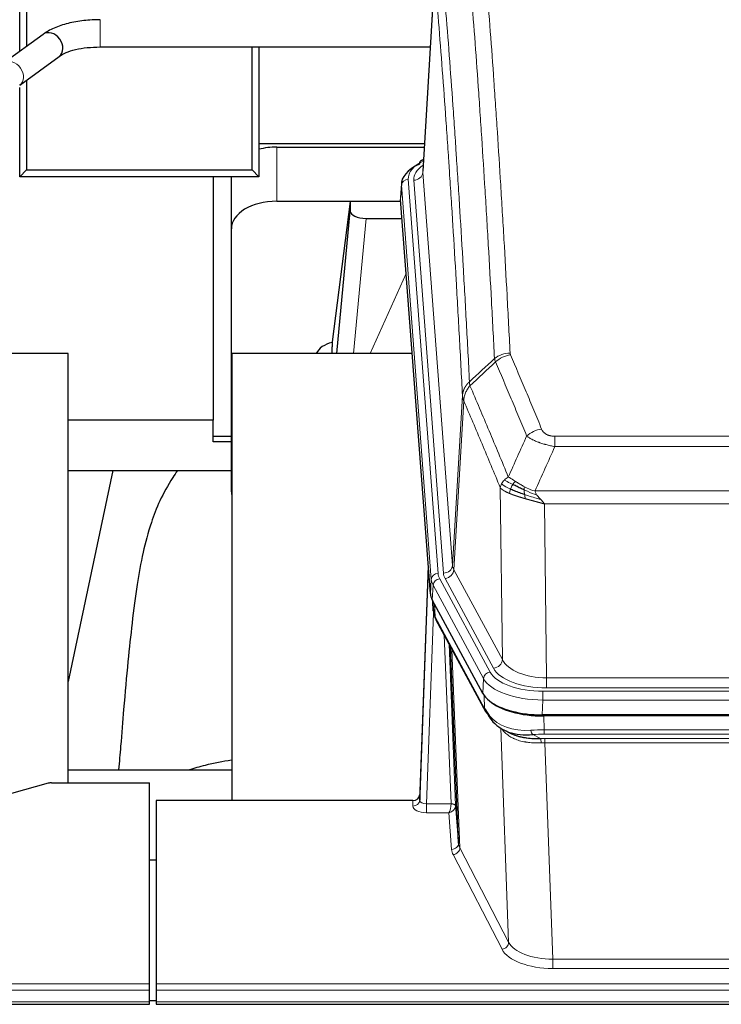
# Model space of a CAD drawing. Header units: inches. Extents: x 0 to 23760, y -13 to 16800.
# Tile 193 of 207: x 19305 to 19614, y 13654 to 14087. Entities that reach past the tile are written whole.
import ezdxf

# ---------------------------------------------------------------- set-up
doc = ezdxf.new("R2010")
doc.units = ezdxf.units.IN
doc.layers.add('254', color=7, linetype='Continuous', true_color=0xffffff)

msp = doc.modelspace()

# ---------------------------------------------------------------- linework, layer by layer
at = {"layer": '254', "color": 2, "linetype": 'Continuous', "lineweight": 25}
for p, q in [((19305.285, 14073.396), (19305.285, 14121.569)), ((19308.285, 14121.568), (19308.285, 14075.592)), ((19487.777, 14107.358), (19482.527, 14020.722)), ((19315.544, 14080.905), (19298.223, 14068.226)), ((19340.738, 14075.346), (19485.836, 14075.346)), ((19407.493, 14021.304), (19407.493, 14075.347)), ((19410.493, 14075.347), (19410.493, 14018.304)), ((19305.311, 14058.543), (19322.632, 14071.221)), ((19308.285, 14060.721), (19308.285, 14021.304)), ((19305.285, 14018.304), (19305.285, 14057.492)), ((19410.497, 14032.847), (19483.265, 14032.847)), ((19418.348, 14031.32), (19483.169, 14031.32)), ((19482.838, 14025.865), (19481.895, 14025.429)), ((19308.285, 14021.304), (19305.285, 14018.304)), ((19308.285, 14021.304), (19407.493, 14021.304)), ((19410.493, 14018.304), (19407.493, 14021.304)), ((19410.493, 14018.304), (19305.285, 14018.304)), ((19390.295, 14018.302), (19390.295, 13911.237)), ((19398.348, 13995.344), (19398.348, 14018.304)), ((19473.148, 14015.371), (19472.767, 14009.089)), ((19485.891, 13834.852), (19472.773, 14008.306)), ((19418.348, 14007.519), (19472.833, 14007.519)), ((19450.659, 14007.429), (19442.611, 13945.643)), ((19472.841, 14007.429), (19450.659, 14007.429)), ((19450.659, 14007.429), (19450.659, 14003.198)), ((19444.748, 13940.542), (19450.659, 14003.198)), ((19457.632, 13999.978), (19473.402, 13999.978)), ((19398.348, 13879.69), (19398.348, 13995.344)), ((19442.61, 13945.637), (19442.611, 13945.643)), ((19442.61, 13945.637), (19442.61, 13943.452)), ((19326.635, 13940.541), (19248.692, 13940.541)), ((19326.635, 13751.74), (19326.635, 13940.541)), ((19398.635, 13940.541), (19398.635, 13743.974)), ((19477.904, 13940.541), (19398.635, 13940.541)), ((19390.295, 13911.237), (19326.634, 13911.237)), ((19390.295, 13901.709), (19390.295, 13911.236)), ((19398.349, 13904.118), (19390.295, 13904.118)), ((19398.349, 13901.709), (19390.295, 13901.709)), ((19346.181, 13889.052), (19326.635, 13796.304)), ((19326.662, 13889.054), (19398.348, 13889.054)), ((19484.954, 13847.233), (19481.196, 13746.595)), ((19481.186, 13744.058), (19484.874, 13842.84)), ((19508.929, 13791.06), (19486.675, 13832.274)), ((19486.803, 13832.038), (19487.166, 13827.236)), ((19487.16, 13827.349), (19486.989, 13831.693)), ((19487.16, 13827.349), (19487.166, 13827.236)), ((19488.304, 13823.44), (19510.051, 13783.164)), ((19498.21, 13725.229), (19494.783, 13811.44)), ((19751.498, 13781.622), (19535.092, 13781.622)), ((19750.906, 13781.14), (19535.683, 13781.14)), ((19518.192, 13774.988), (19520.936, 13773.602)), ((19398.633, 13757.313), (19326.636, 13757.313)), ((19317.839, 13751.545), (19301.674, 13747.014)), ((19319.338, 13751.74), (19362.295, 13751.74)), ((19362.295, 13663.338), (19362.295, 13751.74)), ((19365.295, 13743.973), (19365.295, 13663.338)), ((19478.198, 13743.973), (19365.295, 13743.973)), ((19481.196, 13746.595), (19481.186, 13744.058)), ((19496.982, 13741.847), (19498.21, 13725.229)), ((19365.295, 13717.775), (19362.295, 13717.775)), ((19362.295, 13660.604), (19362.295, 13663.338)), ((19365.295, 13663.338), (19365.295, 13660.604)), ((19362.295, 13655.356), (19362.295, 13660.604)), ((19365.295, 13660.604), (19365.295, 13655.356)), ((18805.295, 13654.341), (19362.295, 13654.341)), ((19362.295, 13656.039), (19365.279, 13656.039)), ((19362.295, 13654.341), (19362.295, 13655.356)), ((19365.295, 13655.356), (19365.295, 13654.341)), ((19365.295, 13654.341), (19922.295, 13654.341))]:
    msp.add_line(p, q, dxfattribs=at)
at = {"layer": '254', "color": 110, "linetype": 'Continuous', "lineweight": 13}
for p, q in [((19487.779, 14106.736), (19482.531, 14020.146)), ((19340.738, 14087.346), (19340.738, 14075.346)), ((19418.348, 14007.519), (19418.348, 14031.32)), ((19476.147, 14017.155), (19489.258, 13843.794)), ((19478.539, 14016.72), (19491.605, 13843.947)), ((19482.531, 14020.146), (19495.597, 13847.373)), ((19473.153, 14014.585), (19472.773, 14008.306)), ((19486.264, 13841.224), (19473.153, 14014.585)), ((19457.632, 13999.978), (19452.025, 13940.542)), ((19459.437, 13940.542), (19475.233, 13975.764)), ((19495.597, 13847.373), (19499.974, 13922.05)), ((19500.53, 13919.716), (19496.179, 13845.464)), ((19540.624, 13904.169), (19745.966, 13904.169)), ((19540.624, 13899.605), (19540.624, 13904.169)), ((19745.966, 13899.605), (19540.624, 13899.605)), ((19517.531, 13805.921), (19516.573, 13881.572)), ((19531.892, 13880.126), (19754.698, 13880.126)), ((19750.585, 13874.382), (19536.005, 13874.382)), ((19536.005, 13874.382), (19536.973, 13797.886)), ((19496.179, 13845.464), (19517.531, 13805.921)), ((19485.891, 13834.852), (19486.264, 13841.224)), ((19489.955, 13841.503), (19512.129, 13800.438)), ((19513.655, 13802.112), (19492.303, 13841.656)), ((19487.049, 13838.647), (19486.675, 13832.274)), ((19509.223, 13797.581), (19487.049, 13838.647)), ((19486.805, 13832.033), (19487.16, 13827.349)), ((19487.726, 13830.328), (19487.945, 13824.77)), ((19487.309, 13826.378), (19484.178, 13742.526)), ((19487.945, 13824.77), (19509.692, 13784.494)), ((19494.984, 13742.613), (19491.962, 13816.664)), ((19494.089, 13812.724), (19496.982, 13741.847)), ((19495.329, 13810.429), (19498.796, 13723.219)), ((19508.929, 13791.06), (19509.223, 13797.581)), ((19536.973, 13793.472), (19536.973, 13797.886)), ((19536.973, 13797.886), (19749.616, 13797.886)), ((19535.385, 13792.048), (19751.205, 13792.048)), ((19535.385, 13788.143), (19535.385, 13792.048)), ((19749.616, 13793.472), (19536.973, 13793.472)), ((19509.692, 13784.494), (19509.515, 13790.13)), ((19535.385, 13788.143), (19535.092, 13781.622)), ((19751.205, 13788.143), (19535.385, 13788.143)), ((19535.683, 13781.14), (19535.874, 13775.049)), ((19520.281, 13681.604), (19516.845, 13775.744)), ((19535.874, 13773.184), (19535.874, 13775.049)), ((19535.874, 13775.049), (19750.716, 13775.049)), ((19530.85, 13772.955), (19534.303, 13771.21)), ((19750.716, 13773.184), (19535.874, 13773.184)), ((19536.216, 13769.376), (19536.216, 13771.241)), ((19536.216, 13771.241), (19750.374, 13771.241)), ((19536.216, 13769.376), (19539.69, 13674.2)), ((19750.374, 13769.376), (19536.216, 13769.376)), ((19478.187, 13741.525), (19478.198, 13743.973)), ((19484.178, 13742.526), (19484.178, 13738.611)), ((19484.178, 13742.526), (19494.983, 13742.526)), ((19484.178, 13738.611), (19494.02, 13738.611)), ((19495.214, 13722.462), (19494.02, 13738.611)), ((19498.796, 13723.219), (19520.281, 13681.604)), ((19517.373, 13678.541), (19495.887, 13720.155)), ((19539.69, 13674.2), (19746.9, 13674.2)), ((19539.69, 13674.2), (19539.69, 13670.099)), ((19746.9, 13670.099), (19539.69, 13670.099)), ((18805.295, 13663.338), (19362.295, 13663.338)), ((19365.295, 13663.338), (19922.295, 13663.338)), ((18805.295, 13660.604), (19362.295, 13660.604)), ((19365.295, 13660.604), (19922.295, 13660.604)), ((18805.295, 13655.356), (19362.295, 13655.356)), ((19365.295, 13655.356), (19922.295, 13655.356))]:
    msp.add_line(p, q, dxfattribs=at)
at = {"layer": '254', "color": 2, "linetype": 'Continuous', "lineweight": 25}
for centre, major_axis, ratio, start_param, end_param in [((19319.088, 14076.063), (-3.544, 4.842), 0.7848856, 3.1416135, 6.283108), ((19418.348, 14019.146), (-20, 0), 0.608706, 4.712389, 5.1160345), ((19483.153, 14022.705), (1.258, -2.724), 0.6272114, 3.1415983, 4.0254232), ((19500.167, 14014.868), (-27.03, 0.194), 0.4633579, 5.502135, 6.3212481), ((19418.348, 13995.344), (-20, 0), 0.608706, 4.712389, 6.2831853), ((19457.685, 14003.223), (7.027, 0.031), 0.4617281, 3.1395348, 4.7027345), ((19445.489, 13938.463), (10.208, 0), 0.7029015, 1.8567446, 2.8477011), ((19445.489, 13747.065), (-10.152, 515.142), 0.0020796, 5.0973682, 5.1034721), ((19418.348, 13879.69), (-20, 0), 0.608706, 0, 0.1694742), ((19512.911, 13835.291), (27.037, 0.006), 0.4611335, 3.1763491, 3.3855005), ((19514.955, 13807.56), (-27.174, 22.247), 0.2659523, 0.2482936, 0.2802737), ((19513.804, 13836.837), (26.161, 11.46), 0.4493681, 3.0159633, 3.1613144), ((19491.657, 13825.661), (3.584, 1.776), 0.8816114, 2.7716102, 3.1419462), ((19535.149, 13794.106), (27.023, 0.034), 0.4619935, 3.3853572, 3.670307), ((19535.149, 13794.106), (27.023, 0.034), 0.4619935, 3.670307, 4.7096668), ((19535.709, 13793.615), (27.01, 0.015), 0.4618579, 3.6271853, 4.7111791), ((19536.523, 13767.615), (-27.355, 20.182), 0.1876908, 0.3765826, 0.5974134), ((19513.571, 13785.065), (3.52, 1.9), 0.8606628, 3.1415888, 3.5094104), ((19533.827, 13764.752), (-23.434, 19.972), 0.1471226, 0.3626514, 0.5834823), ((19515.347, 13782.383), (3.195, 2.407), 0.6715965, 2.6043549, 3.391291), ((19535.621, 13796.432), (23.359, 16.381), 0.7286412, 3.1732971, 4.057134), ((19319.341, 13750.282), (-3, 0.002), 0.4856498, 4.7136997, 5.2369038), ((19478.198, 13746.686), (3, 0.002), 0.9042699, 4.7116987, 6.2488686)]:
    msp.add_ellipse(centre, major_axis=major_axis, ratio=ratio, start_param=start_param, end_param=end_param, dxfattribs=at)
at = {"layer": '254', "color": 110, "linetype": 'Continuous', "lineweight": 13}
for centre, major_axis, ratio, start_param, end_param in [((19301.767, 14063.384), (-3.544, 4.842), 0.7848856, 3.1281636, 6.2697562), ((19500.167, 14017.529), (-24.034, 0.016), 0.461198, 5.4992389, 6.318352), ((19483.153, 14022.705), (1.258, -2.724), 0.6272114, 2.6666598, 3.1415983), ((19502.558, 14017.094), (-24.034, 0.016), 0.461198, 5.6862399, 6.318352), ((19476.147, 14014.494), (2.991, 0.226), 0.8864705, 1.5038552, 3.0222916), ((19478.539, 14020.268), (3.989, 0.302), 0.8864705, 4.6454478, 6.1638843), ((19520.928, 13932.421), (-9.987, -0.512), 0.8285973, 4.6699673, 5.4273767), ((19521.115, 13931.629), (-9.188, -3.948), 0.8056434, 4.3791539, 5.1247913), ((19534.777, 13899.167), (-9.245, -3.812), 0.7933159, 4.3962573, 5.1392153), ((19484.874, 13840.687), (0.214, 6.443), 0.0117452, 0.5090713, 1.2305416), ((19489.258, 13841.133), (2.991, 0.226), 0.8864705, 1.5038552, 3.0222916), ((19513.276, 13844.185), (24.033, 0.005), 0.4611335, 3.1763491, 3.3855005), ((19491.605, 13847.495), (3.989, 0.302), 0.8864705, 4.6454478, 6.1638843), ((19515.623, 13844.337), (24.033, 0.005), 0.4611335, 3.1763491, 3.3855005), ((19492.303, 13845.204), (3.52, 1.9), 0.8606628, 4.2773553, 5.7957917), ((19515.623, 13847.885), (20.038, 0.241), 0.4621297, 3.1708089, 3.3799603), ((19487.872, 13842.748), (2.998, -0.112), 0.4302668, 3.1576572, 3.7226285), ((19513.276, 13841.524), (-27.028, 0.171), 0.4605352, 0.0378207, 0.2469722), ((19489.955, 13838.842), (2.64, 1.425), 0.8606628, 1.1357626, 2.6541991), ((19514.955, 13807.56), (-27.539, 20.422), 0.1820478, 0.3394741, 0.3714542), ((19491.824, 13825.34), (3.52, 1.9), 0.8606628, 2.7414655, 3.1415888), ((19513.655, 13805.661), (3.52, 1.9), 0.8606628, 4.2773553, 5.7957917), ((19536.894, 13808.493), (-20.002, 0.126), 0.5302672, 0.2567917, 1.5781041), ((19512.129, 13797.777), (2.64, 1.425), 0.8606628, 1.1357626, 2.6541991), ((19535.436, 13803.145), (24.02, 0.03), 0.4619935, 3.3853572, 4.7096668), ((19536.894, 13804.945), (-24.002, 0.049), 0.477994, 0.2537759, 1.5750883), ((19535.436, 13800.484), (-27.018, 0.111), 0.4567867, 0.246464, 1.5707737), ((19513.571, 13785.065), (3.52, 1.9), 0.8606628, 2.7414655, 3.1415888), ((19535.621, 13796.432), (25.329, 12.681), 0.6929209, 3.2824386, 4.1662755), ((19536.523, 13767.615), (-27.015, 0.091), 0.2751837, 4.7373543, 4.9581852), ((19530.85, 13776.79), (-0.368, 3.983), 0.2964475, 2.0527062, 2.8396422), ((19536.523, 13763.78), (-23.017, 0.318), 0.4083138, 4.7462544, 4.9670852), ((19537.006, 13761.429), (-24.025, 0.387), 0.4081206, 4.7518286, 4.8316761), ((19534.303, 13767.375), (0.131, -3.998), 0.1099517, 2.0830946, 2.8518059), ((19537.006, 13757.593), (-20.023, 0.877), 0.5868264, 4.777515, 4.8573625), ((19478.187, 13744.149), (-3, 0.013), 0.8746179, 1.5745081, 3.1116779), ((19484.191, 13744.149), (3.004, 0.138), 0.5390598, 3.1127167, 4.683513), ((19484.191, 13741.525), (6.003, 0.008), 0.4854373, 3.1388974, 4.7096937), ((19494.02, 13741.235), (0.506, 2.997), 0.2740591, 3.694004, 5.2037138), ((19494.02, 13741.235), (2.669, 1.608), 0.8008031, 4.262859, 5.7725688), ((19493.984, 13742.581), (-1.001, 0.011), 0.9036672, 3.0924534, 3.1882188), ((19494.983, 13741.665), (1.996, -0.13), 0.4297663, 0.0674602, 1.5988341), ((19494.984, 13741.752), (1.998, 0.082), 0.4302193, 0.0160628, 1.553239), ((19493.984, 13741.72), (2.996, 0.15), 0.8842156, 6.178461, 6.2742265), ((19495.214, 13725.086), (-2.992, -0.221), 0.8740585, 1.5062672, 3.1117425), ((19518.213, 13722.86), (-23.014, 0.002), 0.4845187, 0.0358431, 0.2451673), ((19495.887, 13722.779), (-2.666, -1.376), 0.8484453, 1.1579292, 2.76165), ((19518.213, 13725.484), (-20.016, 0.121), 0.4848834, 0.0387668, 0.248091), ((19517.373, 13681.165), (-2.666, -1.376), 0.8484453, 1.1579292, 2.76165), ((19539.696, 13683.874), (-20.013, 0.104), 0.483363, 0.2476114, 1.5729934), ((19539.696, 13681.25), (23.012, 0.004), 0.4845836, 3.3866449, 4.7120269)]:
    msp.add_ellipse(centre, major_axis=major_axis, ratio=ratio, start_param=start_param, end_param=end_param, dxfattribs=at)
for points, knots in [([(19514.06, 13938.334), (19513.622, 13946.902), (19512.731, 13963.801), (19511.809, 13980.224), (19511.106, 13992.362), (19510.869, 13996.379), (19510.393, 14004.352), (19510.153, 14008.309), (19509.426, 14020.09), (19508.935, 14027.823), (19508.31, 14037.336), (19508.185, 14039.231), (19507.933, 14043.005), (19507.554, 14048.643), (19507.171, 14054.211), (19506.4, 14065.252), (19505.356, 14079.725), (19503.746, 14100.685), (19502.644, 14114.16), (19502.086, 14120.772)], [0, 0, 0, 0, 0.125, 0.25, 0.25, 0.3125, 0.3125, 0.375, 0.375, 0.5, 0.5, 0.53125, 0.53125, 0.5625, 0.625, 0.625, 0.75, 0.875, 1, 1, 1, 1]), ([(19508.969, 14123.362), (19509.527, 14116.742), (19510.627, 14103.252), (19512.235, 14082.267), (19513.277, 14067.778), (19514.048, 14056.723), (19514.431, 14051.149), (19514.809, 14045.505), (19515.06, 14041.726), (19515.185, 14039.829), (19515.809, 14030.305), (19516.3, 14022.563), (19517.026, 14010.768), (19517.265, 14006.806), (19517.741, 13998.824), (19517.977, 13994.802), (19518.679, 13982.65), (19519.6, 13966.207), (19520.49, 13949.289), (19520.928, 13940.71)], [0, 0, 0, 0, 0.125, 0.25, 0.375, 0.375, 0.4375, 0.46875, 0.46875, 0.5, 0.5, 0.625, 0.625, 0.6875, 0.6875, 0.75, 0.75, 0.875, 1, 1, 1, 1]), ([(19490.834, 14113.352), (19491.406, 14106.661), (19492.533, 14093.018), (19494.179, 14071.777), (19495.245, 14057.098), (19496.033, 14045.894), (19496.425, 14040.244), (19496.876, 14033.566), (19497.068, 14030.687), (19497.196, 14028.763), (19497.26, 14027.799), (19497.579, 14022.969), (19497.959, 14017.125), (19498.397, 14010.225), (19498.583, 14007.25), (19498.707, 14005.263), (19498.769, 14004.267), (19499.326, 13995.289), (19500.298, 13979.082), (19501.709, 13954.029), (19502.617, 13936.833), (19503.063, 13928.112)], [0, 0, 0, 0, 0.125, 0.25, 0.375, 0.375, 0.4375, 0.46875, 0.484375, 0.484375, 0.5, 0.5, 0.5625, 0.59375, 0.609375, 0.609375, 0.625, 0.625, 0.75, 0.875, 1, 1, 1, 1]), ([(19499.974, 13922.05), (19499.529, 13930.744), (19498.623, 13947.886), (19497.217, 13972.86), (19496.247, 13989.018), (19495.692, 13997.968), (19495.63, 13998.961), (19495.506, 14000.942), (19495.32, 14003.908), (19494.884, 14010.787), (19494.505, 14016.613), (19494.187, 14021.429), (19494.123, 14022.39), (19493.996, 14024.308), (19493.804, 14027.179), (19493.354, 14033.837), (19492.963, 14039.47), (19492.177, 14050.641), (19491.114, 14065.278), (19489.473, 14086.459), (19488.349, 14100.063), (19487.779, 14106.736)], [0, 0, 0, 0, 0.125, 0.25, 0.375, 0.375, 0.390625, 0.390625, 0.40625, 0.4375, 0.5, 0.5, 0.515625, 0.515625, 0.53125, 0.5625, 0.625, 0.625, 0.75, 0.875, 1, 1, 1, 1]), ([(19521.115, 13939.915), (19521.059, 13940.046), (19521.016, 13940.178), (19520.954, 13940.443), (19520.935, 13940.576), (19520.928, 13940.71)], [0, 0, 0, 0, 0.5, 0.5, 1, 1, 1, 1]), ([(19521.115, 13939.915), (19523.401, 13934.574), (19525.682, 13929.188), (19529.097, 13921.04), (19530.235, 13918.312), (19532.507, 13912.835), (19533.643, 13910.084), (19534.777, 13907.323)], [0, 0, 0, 0, 0.5, 0.5, 0.75, 0.75, 1, 1, 1, 1]), ([(19528.197, 13904.265), (19527.061, 13907.024), (19525.925, 13909.772), (19523.649, 13915.245), (19522.511, 13917.97), (19519.091, 13926.11), (19516.807, 13931.492), (19514.519, 13936.828)], [0, 0, 0, 0, 0.25, 0.25, 0.5, 0.5, 1, 1, 1, 1]), ([(19499.974, 13922.05), (19499.975, 13922.065), (19499.977, 13922.095), (19499.98, 13922.14), (19499.983, 13922.184), (19499.987, 13922.229), (19499.991, 13922.274), (19499.995, 13922.319), (19499.999, 13922.364), (19500.004, 13922.408), (19500.008, 13922.453), (19500.013, 13922.498), (19500.019, 13922.542), (19500.024, 13922.587), (19500.03, 13922.632), (19500.036, 13922.676), (19500.043, 13922.721), (19500.049, 13922.766), (19500.056, 13922.81), (19500.063, 13922.855), (19500.071, 13922.899), (19500.078, 13922.944), (19500.086, 13922.988), (19500.094, 13923.032), (19500.103, 13923.077), (19500.111, 13923.121), (19500.12, 13923.165), (19500.129, 13923.21), (19500.139, 13923.254), (19500.148, 13923.298), (19500.158, 13923.342), (19500.168, 13923.386), (19500.179, 13923.43), (19500.189, 13923.474), (19500.2, 13923.518), (19500.211, 13923.562), (19500.223, 13923.606), (19500.234, 13923.65), (19500.246, 13923.694), (19500.258, 13923.737), (19500.271, 13923.781), (19500.283, 13923.825), (19500.296, 13923.868), (19500.309, 13923.912), (19500.323, 13923.955), (19500.336, 13923.999), (19500.35, 13924.042), (19500.364, 13924.085), (19500.378, 13924.129), (19500.393, 13924.172), (19500.408, 13924.215), (19500.423, 13924.258), (19500.438, 13924.301), (19500.454, 13924.344), (19500.469, 13924.387), (19500.485, 13924.43), (19500.502, 13924.473), (19500.518, 13924.515), (19500.535, 13924.558), (19500.552, 13924.6), (19500.569, 13924.643), (19500.587, 13924.685), (19500.604, 13924.728), (19500.622, 13924.77), (19500.641, 13924.812), (19500.659, 13924.854), (19500.678, 13924.896), (19500.697, 13924.938), (19500.716, 13924.98), (19500.735, 13925.022), (19500.755, 13925.063), (19500.775, 13925.105), (19500.795, 13925.147), (19500.815, 13925.188), (19500.835, 13925.229), (19500.856, 13925.271), (19500.883, 13925.324), (19500.917, 13925.389), (19500.958, 13925.466), (19501, 13925.542), (19501.042, 13925.618), (19501.085, 13925.694), (19501.129, 13925.77), (19501.174, 13925.845), (19501.22, 13925.92), (19501.266, 13925.995), (19501.313, 13926.069), (19501.361, 13926.143), (19501.41, 13926.216), (19501.459, 13926.29), (19501.509, 13926.363), (19501.56, 13926.435), (19501.612, 13926.507), (19501.664, 13926.579), (19501.718, 13926.65), (19501.772, 13926.721), (19501.826, 13926.792), (19501.881, 13926.862), (19501.938, 13926.932), (19501.994, 13927.001), (19502.052, 13927.07), (19502.11, 13927.139), (19502.169, 13927.207), (19502.228, 13927.274), (19502.289, 13927.341), (19502.35, 13927.408), (19502.411, 13927.475), (19502.474, 13927.54), (19502.537, 13927.606), (19502.6, 13927.671), (19502.664, 13927.735), (19502.729, 13927.799), (19502.795, 13927.863), (19502.861, 13927.926), (19502.928, 13927.988), (19502.995, 13928.05), (19503.041, 13928.091), (19503.063, 13928.112)], [0, 0, 0, 0, 0.0066687, 0.0133374, 0.0200061, 0.0266746, 0.0333432, 0.0400116, 0.0466801, 0.0533484, 0.0600168, 0.066685, 0.0733532, 0.0800214, 0.0866895, 0.0933575, 0.1000255, 0.1066935, 0.1133614, 0.1200292, 0.126697, 0.1333647, 0.1400324, 0.1467001, 0.1533676, 0.1600352, 0.1667026, 0.1733701, 0.1800374, 0.1867047, 0.193372, 0.2000392, 0.2067064, 0.2133735, 0.2200405, 0.2267075, 0.2333745, 0.2400414, 0.2467082, 0.253375, 0.2600418, 0.2667085, 0.2733751, 0.2800417, 0.2867082, 0.2933747, 0.3000412, 0.3067075, 0.3133739, 0.3200401, 0.3267064, 0.3333725, 0.3400387, 0.3467047, 0.3533708, 0.3600367, 0.3667026, 0.3733685, 0.3800343, 0.3867001, 0.3933658, 0.4000315, 0.4066971, 0.4133626, 0.4200281, 0.4266936, 0.433359, 0.4400243, 0.4466896, 0.4533549, 0.4600201, 0.4666852, 0.4733503, 0.4800154, 0.4866804, 0.4933453, 0.5000102, 0.5125098, 0.5250093, 0.5375088, 0.5500082, 0.5625077, 0.5750071, 0.5875066, 0.600006, 0.6125054, 0.6250049, 0.6375043, 0.6500037, 0.6625032, 0.6750026, 0.6875021, 0.7000016, 0.7125011, 0.7250006, 0.7375001, 0.7499997, 0.7624993, 0.7749989, 0.7874985, 0.7999982, 0.812498, 0.8249977, 0.8374975, 0.8499974, 0.8624973, 0.8749972, 0.8874972, 0.8999973, 0.9124974, 0.9249976, 0.9374978, 0.9499981, 0.9624985, 0.9749989, 0.9874994, 1, 1, 1, 1]), ([(19500.53, 13919.716), (19500.552, 13920.3), (19500.629, 13920.887), (19500.893, 13922.054), (19501.079, 13922.633), (19501.55, 13923.764), (19501.836, 13924.317), (19502.494, 13925.381), (19502.867, 13925.891), (19503.275, 13926.374)], [0, 0, 0, 0, 0.25, 0.25, 0.5, 0.5, 0.75, 0.75, 1, 1, 1, 1]), ([(19503.275, 13926.374), (19503.2, 13926.668), (19503.158, 13926.971), (19503.1, 13927.561), (19503.084, 13927.848), (19503.063, 13928.112)], [0, 0, 0, 0, 0.5, 0.5, 1, 1, 1, 1]), ([(19503.275, 13926.374), (19506.098, 13919.819), (19508.913, 13913.195), (19513.127, 13903.156), (19514.53, 13899.792), (19517.332, 13893.03), (19518.732, 13889.632), (19520.129, 13886.217)], [0, 0, 0, 0, 0.5, 0.5, 0.75, 0.75, 1, 1, 1, 1]), ([(19500.53, 13919.716), (19500.525, 13919.729), (19500.515, 13919.754), (19500.5, 13919.792), (19500.485, 13919.831), (19500.47, 13919.87), (19500.454, 13919.91), (19500.439, 13919.951), (19500.423, 13919.992), (19500.408, 13920.034), (19500.393, 13920.077), (19500.377, 13920.12), (19500.362, 13920.164), (19500.347, 13920.208), (19500.331, 13920.253), (19500.316, 13920.299), (19500.301, 13920.345), (19500.286, 13920.392), (19500.271, 13920.439), (19500.256, 13920.487), (19500.242, 13920.536), (19500.227, 13920.585), (19500.213, 13920.635), (19500.199, 13920.686), (19500.185, 13920.737), (19500.172, 13920.789), (19500.158, 13920.841), (19500.137, 13920.926), (19500.112, 13921.038), (19500.083, 13921.175), (19500.06, 13921.302), (19500.04, 13921.419), (19500.024, 13921.526), (19500.012, 13921.624), (19500.002, 13921.711), (19499.994, 13921.788), (19499.988, 13921.855), (19499.983, 13921.912), (19499.98, 13921.959), (19499.977, 13921.996), (19499.976, 13922.023), (19499.975, 13922.04), (19499.974, 13922.048), (19499.974, 13922.05)], [0, 0, 0, 0, 0.0155037, 0.0313049, 0.0474035, 0.0637997, 0.0804935, 0.097485, 0.1147743, 0.1323613, 0.1502462, 0.1684289, 0.1869096, 0.2056883, 0.224765, 0.2441397, 0.2638126, 0.2837835, 0.3040527, 0.32462, 0.3454856, 0.3666494, 0.3881116, 0.409872, 0.4319308, 0.454288, 0.4769435, 0.4998975, 0.5635611, 0.6228928, 0.6778927, 0.7285606, 0.7748966, 0.8169007, 0.8545729, 0.8879131, 0.9169214, 0.9415977, 0.9619421, 0.9779545, 0.989635, 0.9969835, 1, 1, 1, 1]), ([(19516.573, 13881.572), (19515.242, 13884.812), (19513.91, 13888.038), (19511.242, 13894.458), (19509.907, 13897.652), (19505.896, 13907.188), (19503.216, 13913.484), (19500.53, 13919.716)], [0, 0, 0, 0, 0.25, 0.25, 0.5, 0.5, 1, 1, 1, 1]), ([(19540.624, 13899.605), (19540.289, 13899.666), (19539.956, 13899.729), (19539.293, 13899.863), (19538.964, 13899.932), (19537.988, 13900.15), (19537.351, 13900.306), (19536.648, 13900.495), (19536.57, 13900.516), (19536.415, 13900.559), (19536.337, 13900.58), (19536.106, 13900.645), (19535.953, 13900.689), (19535.498, 13900.823), (19534.903, 13901.005), (19534.331, 13901.197), (19533.909, 13901.344), (19533.701, 13901.419), (19533.495, 13901.494), (19533.359, 13901.545), (19533.291, 13901.57), (19532.686, 13901.801), (19532.178, 13902.011), (19531.459, 13902.335), (19531.226, 13902.444), (19530.888, 13902.61), (19530.777, 13902.665), (19530.558, 13902.777), (19530.45, 13902.833), (19529.923, 13903.115), (19529.535, 13903.343), (19528.82, 13903.802), (19528.494, 13904.033), (19528.197, 13904.265)], [0, 0, 0, 0, 0.0625, 0.0625, 0.125, 0.125, 0.25, 0.25, 0.265625, 0.265625, 0.28125, 0.28125, 0.3125, 0.3125, 0.375, 0.4375, 0.4375, 0.46875, 0.484375, 0.484375, 0.5, 0.5, 0.625, 0.625, 0.6875, 0.6875, 0.71875, 0.71875, 0.75, 0.75, 0.875, 0.875, 1, 1, 1, 1]), ([(19540.624, 13904.169), (19540.441, 13904.169), (19540.259, 13904.173), (19539.895, 13904.192), (19539.715, 13904.206), (19539.36, 13904.244), (19539.184, 13904.268), (19538.837, 13904.327), (19538.666, 13904.361), (19538.455, 13904.411), (19538.413, 13904.422), (19538.33, 13904.443), (19538.205, 13904.476), (19538.084, 13904.512), (19537.845, 13904.586), (19537.537, 13904.696), (19537.25, 13904.823), (19537.077, 13904.908), (19537.043, 13904.925), (19536.975, 13904.96), (19536.941, 13904.978), (19536.841, 13905.032), (19536.776, 13905.069), (19536.587, 13905.182), (19536.467, 13905.261), (19536.24, 13905.423), (19536.133, 13905.507), (19535.931, 13905.68), (19535.835, 13905.769), (19535.722, 13905.883), (19535.7, 13905.906), (19535.656, 13905.952), (19535.634, 13905.975), (19535.57, 13906.045), (19535.53, 13906.092), (19535.411, 13906.234), (19535.337, 13906.33), (19535.2, 13906.523), (19535.137, 13906.621), (19534.96, 13906.917), (19534.861, 13907.118), (19534.777, 13907.323)], [0, 0, 0, 0, 0.0625, 0.0625, 0.125, 0.125, 0.1875, 0.1875, 0.25, 0.25, 0.265625, 0.265625, 0.28125, 0.3125, 0.3125, 0.375, 0.4375, 0.4375, 0.453125, 0.453125, 0.46875, 0.46875, 0.5, 0.5, 0.5625, 0.5625, 0.625, 0.625, 0.6875, 0.6875, 0.703125, 0.703125, 0.71875, 0.71875, 0.75, 0.75, 0.8125, 0.8125, 0.875, 0.875, 1, 1, 1, 1]), ([(19516.573, 13881.572), (19516.63, 13881.857), (19516.712, 13882.145), (19516.926, 13882.717), (19517.057, 13883.003), (19517.212, 13883.285)], [0, 0, 0, 0, 0.5, 0.5, 1, 1, 1, 1]), ([(19517.212, 13883.285), (19517.368, 13883.56), (19517.548, 13883.831), (19517.953, 13884.363), (19518.177, 13884.622), (19518.422, 13884.873)], [0, 0, 0, 0, 0.5, 0.5, 1, 1, 1, 1]), ([(19521.095, 13880.869), (19520.66, 13881.073), (19520.25, 13881.277), (19518.72, 13882.092), (19517.824, 13882.701), (19517.212, 13883.285)], [0, 0, 0, 0, 0.25, 0.25, 1, 1, 1, 1]), ([(19518.422, 13884.873), (19518.668, 13885.117), (19518.935, 13885.352), (19519.505, 13885.802), (19519.809, 13886.016), (19520.129, 13886.217)], [0, 0, 0, 0, 0.5, 0.5, 1, 1, 1, 1]), ([(19522.08, 13882.942), (19521.709, 13883.13), (19521.352, 13883.312), (19519.992, 13884.018), (19519.121, 13884.49), (19518.422, 13884.873)], [0, 0, 0, 0, 0.25, 0.25, 1, 1, 1, 1]), ([(19523.305, 13884.322), (19523.006, 13884.516), (19522.716, 13884.704), (19521.589, 13885.424), (19520.822, 13885.89), (19520.129, 13886.217)], [0, 0, 0, 0, 0.25, 0.25, 1, 1, 1, 1]), ([(19521.095, 13880.869), (19521.126, 13880.957), (19521.158, 13881.046), (19521.292, 13881.403), (19521.405, 13881.674), (19521.655, 13882.202), (19521.791, 13882.46), (19521.982, 13882.785), (19522.031, 13882.864), (19522.08, 13882.942)], [0, 0, 0, 0, 0.125, 0.125, 0.5, 0.5, 0.875, 0.875, 1, 1, 1, 1]), ([(19522.08, 13882.942), (19522.179, 13883.097), (19522.281, 13883.245), (19522.537, 13883.589), (19522.695, 13883.773), (19523.005, 13884.088), (19523.159, 13884.22), (19523.305, 13884.322)], [0, 0, 0, 0, 0.25, 0.25, 0.625, 0.625, 1, 1, 1, 1]), ([(19527.274, 13881.914), (19527.094, 13882.01), (19526.915, 13882.108), (19526.208, 13882.502), (19525.694, 13882.809), (19524.7, 13883.423), (19524.22, 13883.73), (19523.606, 13884.127), (19523.454, 13884.225), (19523.305, 13884.322)], [0, 0, 0, 0, 0.125, 0.125, 0.5, 0.5, 0.875, 0.875, 1, 1, 1, 1]), ([(19520.605, 13879.023), (19520.593, 13879.028), (19520.57, 13879.038), (19520.535, 13879.053), (19520.499, 13879.068), (19520.464, 13879.083), (19520.427, 13879.099), (19520.391, 13879.115), (19520.354, 13879.131), (19520.316, 13879.147), (19520.279, 13879.163), (19520.241, 13879.18), (19520.202, 13879.197), (19520.164, 13879.214), (19520.124, 13879.231), (19520.085, 13879.249), (19520.045, 13879.267), (19520.005, 13879.285), (19519.965, 13879.303), (19519.924, 13879.322), (19519.883, 13879.34), (19519.842, 13879.359), (19519.8, 13879.379), (19519.758, 13879.398), (19519.716, 13879.418), (19519.673, 13879.438), (19519.631, 13879.458), (19519.588, 13879.478), (19519.545, 13879.499), (19519.501, 13879.52), (19519.457, 13879.541), (19519.414, 13879.563), (19519.37, 13879.584), (19519.325, 13879.606), (19519.281, 13879.628), (19519.236, 13879.651), (19519.191, 13879.673), (19519.146, 13879.696), (19519.101, 13879.72), (19519.056, 13879.743), (19519.011, 13879.767), (19518.965, 13879.791), (19518.919, 13879.815), (19518.874, 13879.839), (19518.828, 13879.864), (19518.782, 13879.889), (19518.736, 13879.914), (19518.69, 13879.94), (19518.644, 13879.966), (19518.597, 13879.992), (19518.551, 13880.018), (19518.505, 13880.045), (19518.459, 13880.071), (19518.413, 13880.099), (19518.366, 13880.126), (19518.32, 13880.154), (19518.274, 13880.182), (19518.228, 13880.21), (19518.182, 13880.238), (19518.136, 13880.267), (19518.09, 13880.296), (19518.044, 13880.325), (19517.998, 13880.355), (19517.953, 13880.385), (19517.907, 13880.415), (19517.862, 13880.446), (19517.817, 13880.476), (19517.772, 13880.507), (19517.727, 13880.539), (19517.683, 13880.57), (19517.638, 13880.602), (19517.594, 13880.634), (19517.55, 13880.667), (19517.506, 13880.699), (19517.463, 13880.732), (19517.42, 13880.766), (19517.377, 13880.799), (19517.335, 13880.833), (19517.292, 13880.867), (19517.25, 13880.902), (19517.209, 13880.936), (19517.168, 13880.971), (19517.127, 13881.007), (19517.087, 13881.042), (19517.047, 13881.078), (19517.007, 13881.114), (19516.968, 13881.151), (19516.93, 13881.188), (19516.892, 13881.225), (19516.854, 13881.262), (19516.817, 13881.3), (19516.78, 13881.338), (19516.744, 13881.376), (19516.709, 13881.415), (19516.674, 13881.453), (19516.639, 13881.492), (19516.606, 13881.532), (19516.584, 13881.558), (19516.573, 13881.572)], [0, 0, 0, 0, 0.0060657, 0.012223, 0.0184718, 0.0248123, 0.0312443, 0.0377679, 0.0443831, 0.0510899, 0.0578883, 0.0647782, 0.0717598, 0.0788329, 0.0859977, 0.093254, 0.1006019, 0.1080414, 0.1155725, 0.1231952, 0.1309095, 0.1387154, 0.1466129, 0.1546019, 0.1626826, 0.1708549, 0.1791188, 0.1874742, 0.1959213, 0.20446, 0.2130903, 0.2218121, 0.2306256, 0.2395307, 0.2485274, 0.2576156, 0.2667955, 0.276067, 0.2854301, 0.2948848, 0.3044311, 0.314069, 0.3237985, 0.3336196, 0.3435324, 0.3535367, 0.3636326, 0.3738202, 0.3840993, 0.3944701, 0.4049324, 0.4154864, 0.426132, 0.4368691, 0.4476979, 0.4586183, 0.4696303, 0.480734, 0.4919292, 0.503216, 0.5145945, 0.5260645, 0.5376262, 0.5492795, 0.5610244, 0.5728609, 0.584789, 0.5968087, 0.60892, 0.621123, 0.6334175, 0.6458037, 0.6582815, 0.6708509, 0.6835119, 0.6962645, 0.7091087, 0.7220445, 0.735072, 0.748191, 0.7614017, 0.774704, 0.7880979, 0.8015834, 0.8151605, 0.8288293, 0.8425896, 0.8564416, 0.8703852, 0.8844204, 0.8985472, 0.9127656, 0.9270756, 0.9414773, 0.9559705, 0.9705554, 0.9852319, 1, 1, 1, 1]), ([(19520.605, 13879.023), (19520.64, 13879.204), (19520.683, 13879.409), (19520.788, 13879.855), (19520.851, 13880.096), (19520.977, 13880.518), (19521.033, 13880.692), (19521.095, 13880.869)], [0, 0, 0, 0, 0.375, 0.375, 0.75, 0.75, 1, 1, 1, 1]), ([(19527.607, 13876.692), (19527.585, 13876.698), (19527.541, 13876.71), (19527.475, 13876.729), (19527.41, 13876.748), (19527.343, 13876.767), (19527.277, 13876.785), (19527.211, 13876.804), (19527.145, 13876.823), (19527.079, 13876.842), (19527.012, 13876.861), (19526.946, 13876.881), (19526.879, 13876.9), (19526.813, 13876.919), (19526.746, 13876.938), (19526.68, 13876.958), (19526.613, 13876.977), (19526.547, 13876.996), (19526.48, 13877.016), (19526.413, 13877.035), (19526.346, 13877.055), (19526.279, 13877.075), (19526.212, 13877.094), (19526.146, 13877.114), (19526.079, 13877.134), (19526.012, 13877.154), (19525.945, 13877.174), (19525.878, 13877.194), (19525.811, 13877.214), (19525.744, 13877.234), (19525.677, 13877.254), (19525.609, 13877.274), (19525.542, 13877.294), (19525.475, 13877.315), (19525.408, 13877.335), (19525.341, 13877.356), (19525.274, 13877.376), (19525.207, 13877.397), (19525.14, 13877.417), (19525.073, 13877.438), (19525.006, 13877.459), (19524.938, 13877.479), (19524.871, 13877.5), (19524.804, 13877.521), (19524.737, 13877.542), (19524.67, 13877.563), (19524.603, 13877.584), (19524.536, 13877.605), (19524.469, 13877.627), (19524.402, 13877.648), (19524.336, 13877.669), (19524.269, 13877.691), (19524.202, 13877.712), (19524.135, 13877.734), (19524.068, 13877.755), (19524.002, 13877.777), (19523.935, 13877.799), (19523.868, 13877.82), (19523.802, 13877.842), (19523.735, 13877.864), (19523.669, 13877.886), (19523.603, 13877.908), (19523.536, 13877.93), (19523.47, 13877.953), (19523.404, 13877.975), (19523.338, 13877.997), (19523.272, 13878.02), (19523.206, 13878.042), (19523.14, 13878.065), (19523.074, 13878.087), (19523.008, 13878.11), (19522.943, 13878.132), (19522.877, 13878.155), (19522.812, 13878.178), (19522.746, 13878.201), (19522.681, 13878.224), (19522.616, 13878.247), (19522.551, 13878.27), (19522.486, 13878.293), (19522.421, 13878.317), (19522.357, 13878.34), (19522.292, 13878.364), (19522.227, 13878.387), (19522.163, 13878.411), (19522.099, 13878.434), (19522.035, 13878.458), (19521.971, 13878.482), (19521.907, 13878.506), (19521.843, 13878.529), (19521.78, 13878.553), (19521.717, 13878.578), (19521.653, 13878.602), (19521.59, 13878.626), (19521.527, 13878.65), (19521.465, 13878.675), (19521.402, 13878.699), (19521.34, 13878.723), (19521.277, 13878.748), (19521.215, 13878.773), (19521.153, 13878.797), (19521.092, 13878.822), (19521.03, 13878.847), (19520.969, 13878.872), (19520.907, 13878.897), (19520.846, 13878.922), (19520.786, 13878.947), (19520.725, 13878.973), (19520.665, 13878.998), (19520.625, 13879.015), (19520.605, 13879.023)], [0, 0, 0, 0, 0.0082024, 0.0164263, 0.0246716, 0.0329384, 0.0412265, 0.0495362, 0.0578672, 0.0662198, 0.0745938, 0.0829892, 0.0914062, 0.0998446, 0.1083045, 0.1167859, 0.1252887, 0.1338131, 0.1423589, 0.1509263, 0.1595151, 0.1681255, 0.1767574, 0.1854108, 0.1940858, 0.2027822, 0.2115002, 0.2202398, 0.2290008, 0.2377835, 0.2465876, 0.2554134, 0.2642606, 0.2731295, 0.2820199, 0.2909319, 0.2998654, 0.3088206, 0.3177973, 0.3267956, 0.3358154, 0.3448569, 0.35392, 0.3630047, 0.3721109, 0.3812388, 0.3903883, 0.3995594, 0.4087522, 0.4179665, 0.4272025, 0.4364601, 0.4457393, 0.4550402, 0.4643627, 0.4737069, 0.4830727, 0.4924601, 0.5018692, 0.5113, 0.5207524, 0.5302265, 0.5397222, 0.5492397, 0.5587788, 0.5683395, 0.577922, 0.5875261, 0.5971519, 0.6067994, 0.6164686, 0.6261595, 0.6358721, 0.6456064, 0.6553624, 0.6651401, 0.6749395, 0.6847606, 0.6946034, 0.704468, 0.7143542, 0.7242622, 0.734192, 0.7441434, 0.7541166, 0.7641115, 0.7741282, 0.7841666, 0.7942268, 0.8043087, 0.8144123, 0.8245377, 0.8346848, 0.8448538, 0.8550444, 0.8652568, 0.875491, 0.885747, 0.8960247, 0.9063242, 0.9166455, 0.9269886, 0.9373534, 0.9477401, 0.9581485, 0.9685787, 0.9790306, 0.9895044, 1, 1, 1, 1]), ([(19527.124, 13880.545), (19527.122, 13880.7), (19527.124, 13880.848), (19527.137, 13881.191), (19527.153, 13881.375), (19527.201, 13881.687), (19527.234, 13881.817), (19527.274, 13881.914)], [0, 0, 0, 0, 0.25, 0.25, 0.625, 0.625, 1, 1, 1, 1]), ([(19532.763, 13878.227), (19531.352, 13878.75), (19529.916, 13879.333), (19528.045, 13880.137), (19527.581, 13880.341), (19527.124, 13880.545)], [0, 0, 0, 0, 0.75, 0.75, 1, 1, 1, 1]), ([(19527.293, 13878.485), (19527.281, 13878.572), (19527.269, 13878.659), (19527.224, 13879.012), (19527.195, 13879.281), (19527.152, 13879.807), (19527.136, 13880.064), (19527.126, 13880.388), (19527.125, 13880.467), (19527.124, 13880.545)], [0, 0, 0, 0, 0.125, 0.125, 0.5, 0.5, 0.875, 0.875, 1, 1, 1, 1]), ([(19531.892, 13880.126), (19530.672, 13880.392), (19529.496, 13880.834), (19528.002, 13881.537), (19527.635, 13881.723), (19527.274, 13881.914)], [0, 0, 0, 0, 0.75, 0.75, 1, 1, 1, 1]), ([(19527.607, 13876.692), (19527.574, 13876.863), (19527.535, 13877.059), (19527.453, 13877.491), (19527.41, 13877.726), (19527.343, 13878.139), (19527.317, 13878.31), (19527.293, 13878.485)], [0, 0, 0, 0, 0.375, 0.375, 0.75, 0.75, 1, 1, 1, 1]), ([(19534.434, 13876.33), (19532.662, 13876.834), (19530.832, 13877.364), (19528.458, 13878.106), (19527.87, 13878.294), (19527.293, 13878.485)], [0, 0, 0, 0, 0.75, 0.75, 1, 1, 1, 1]), ([(19532.763, 13878.227), (19532.644, 13878.385), (19532.534, 13878.542), (19532.286, 13878.937), (19532.161, 13879.173), (19531.974, 13879.649), (19531.913, 13879.887), (19531.892, 13880.126)], [0, 0, 0, 0, 0.25, 0.25, 0.625, 0.625, 1, 1, 1, 1]), ([(19534.434, 13876.33), (19534.36, 13876.41), (19534.286, 13876.489), (19533.99, 13876.807), (19533.768, 13877.045), (19533.341, 13877.518), (19533.136, 13877.755), (19532.883, 13878.07), (19532.822, 13878.148), (19532.763, 13878.227)], [0, 0, 0, 0, 0.125, 0.125, 0.5, 0.5, 0.875, 0.875, 1, 1, 1, 1]), ([(19536.005, 13874.382), (19535.983, 13874.388), (19535.939, 13874.401), (19535.872, 13874.42), (19535.806, 13874.438), (19535.739, 13874.457), (19535.672, 13874.476), (19535.605, 13874.495), (19535.538, 13874.514), (19535.471, 13874.533), (19535.404, 13874.552), (19535.337, 13874.571), (19535.269, 13874.59), (19535.202, 13874.609), (19535.134, 13874.627), (19535.067, 13874.646), (19534.999, 13874.665), (19534.931, 13874.684), (19534.863, 13874.703), (19534.795, 13874.722), (19534.727, 13874.741), (19534.658, 13874.76), (19534.59, 13874.779), (19534.522, 13874.798), (19534.453, 13874.817), (19534.384, 13874.836), (19534.316, 13874.855), (19534.247, 13874.874), (19534.178, 13874.893), (19534.109, 13874.912), (19534.04, 13874.931), (19533.971, 13874.95), (19533.901, 13874.969), (19533.832, 13874.988), (19533.763, 13875.007), (19533.693, 13875.026), (19533.624, 13875.045), (19533.554, 13875.064), (19533.484, 13875.083), (19533.414, 13875.102), (19533.344, 13875.121), (19533.274, 13875.14), (19533.204, 13875.159), (19533.134, 13875.178), (19533.064, 13875.197), (19532.994, 13875.216), (19532.924, 13875.235), (19532.853, 13875.254), (19532.783, 13875.273), (19532.712, 13875.293), (19532.641, 13875.312), (19532.571, 13875.331), (19532.5, 13875.35), (19532.429, 13875.369), (19532.358, 13875.388), (19532.287, 13875.408), (19532.216, 13875.427), (19532.145, 13875.446), (19532.074, 13875.465), (19532.003, 13875.485), (19531.932, 13875.504), (19531.861, 13875.523), (19531.789, 13875.542), (19531.718, 13875.562), (19531.647, 13875.581), (19531.575, 13875.6), (19531.504, 13875.62), (19531.432, 13875.639), (19531.36, 13875.658), (19531.289, 13875.678), (19531.217, 13875.697), (19531.145, 13875.717), (19531.074, 13875.736), (19531.002, 13875.755), (19530.93, 13875.775), (19530.858, 13875.794), (19530.786, 13875.814), (19530.714, 13875.833), (19530.642, 13875.853), (19530.57, 13875.873), (19530.498, 13875.892), (19530.426, 13875.912), (19530.354, 13875.931), (19530.282, 13875.951), (19530.209, 13875.971), (19530.137, 13875.99), (19530.065, 13876.01), (19529.993, 13876.03), (19529.921, 13876.049), (19529.848, 13876.069), (19529.776, 13876.089), (19529.704, 13876.109), (19529.631, 13876.128), (19529.559, 13876.148), (19529.487, 13876.168), (19529.414, 13876.188), (19529.342, 13876.208), (19529.27, 13876.228), (19529.197, 13876.248), (19529.125, 13876.268), (19529.053, 13876.288), (19528.98, 13876.308), (19528.908, 13876.328), (19528.836, 13876.348), (19528.763, 13876.368), (19528.691, 13876.388), (19528.618, 13876.408), (19528.546, 13876.428), (19528.474, 13876.448), (19528.401, 13876.468), (19528.329, 13876.488), (19528.257, 13876.509), (19528.185, 13876.529), (19528.112, 13876.549), (19528.04, 13876.569), (19527.968, 13876.59), (19527.896, 13876.61), (19527.824, 13876.63), (19527.751, 13876.651), (19527.679, 13876.671), (19527.631, 13876.685), (19527.607, 13876.692)], [0, 0, 0, 0, 0.007775, 0.0155603, 0.0233558, 0.0311618, 0.038978, 0.0468046, 0.0546416, 0.0624889, 0.0703466, 0.0782147, 0.0860931, 0.093982, 0.1018813, 0.109791, 0.1177112, 0.1256417, 0.1335828, 0.1415343, 0.1494962, 0.1574687, 0.1654516, 0.173445, 0.1814489, 0.1894634, 0.1974883, 0.2055238, 0.2135699, 0.2216264, 0.2296936, 0.2377713, 0.2458596, 0.2539585, 0.2620679, 0.270188, 0.2783187, 0.28646, 0.2946119, 0.3027745, 0.3109477, 0.3191316, 0.3273261, 0.3355314, 0.3437472, 0.3519738, 0.3602111, 0.3684591, 0.3767178, 0.3849872, 0.3932673, 0.4015582, 0.4098598, 0.4181722, 0.4264954, 0.4348293, 0.443174, 0.4515295, 0.4598958, 0.4682728, 0.4766607, 0.4850594, 0.493469, 0.5018893, 0.5103206, 0.5187626, 0.5272155, 0.5356793, 0.544154, 0.5526395, 0.561136, 0.5696433, 0.5781615, 0.5866906, 0.5952307, 0.6037817, 0.6123436, 0.6209165, 0.6295003, 0.638095, 0.6467007, 0.6553174, 0.6639451, 0.6725838, 0.6812334, 0.6898941, 0.6985657, 0.7072484, 0.7159421, 0.7246468, 0.7333625, 0.7420893, 0.7508272, 0.759576, 0.768336, 0.777107, 0.7858891, 0.7946823, 0.8034866, 0.812302, 0.8211284, 0.829966, 0.8388147, 0.8476746, 0.8565455, 0.8654276, 0.8743209, 0.8832252, 0.8921408, 0.9010675, 0.9100054, 0.9189544, 0.9279147, 0.9368861, 0.9458688, 0.9548626, 0.9638676, 0.9728839, 0.9819114, 0.9909501, 1, 1, 1, 1]), ([(19536.005, 13874.382), (19535.852, 13874.63), (19535.676, 13874.877), (19535.293, 13875.366), (19535.086, 13875.609), (19534.728, 13876.01), (19534.582, 13876.17), (19534.434, 13876.33)], [0, 0, 0, 0, 0.375, 0.375, 0.75, 0.75, 1, 1, 1, 1]), ([(19534.622, 13769.347), (19534.133, 13769.327), (19533.649, 13769.314), (19532.69, 13769.305), (19532.214, 13769.308), (19531.272, 13769.335), (19530.805, 13769.357), (19529.88, 13769.421), (19529.421, 13769.463), (19528.74, 13769.543), (19528.514, 13769.572), (19528.176, 13769.62), (19528.064, 13769.636), (19527.841, 13769.671), (19527.73, 13769.689), (19527.179, 13769.782), (19526.747, 13769.867), (19525.904, 13770.058), (19525.08, 13770.27), (19524.294, 13770.525), (19523.527, 13770.801), (19523.153, 13770.95), (19522.744, 13771.13), (19522.699, 13771.15), (19522.609, 13771.191), (19522.564, 13771.211), (19522.429, 13771.273), (19522.163, 13771.399), (19521.906, 13771.529), (19521.401, 13771.797), (19521.078, 13771.984), (19520.462, 13772.374), (19520.168, 13772.577), (19519.607, 13772.999), (19519.341, 13773.218), (19518.963, 13773.556), (19518.841, 13773.671), (19518.662, 13773.846), (19518.604, 13773.904), (19518.489, 13774.022), (19518.432, 13774.082), (19518.154, 13774.38), (19517.949, 13774.623), (19517.571, 13775.116), (19517.399, 13775.366), (19517.243, 13775.618)], [0, 0, 0, 0, 0.0625, 0.0625, 0.125, 0.125, 0.1875, 0.1875, 0.25, 0.25, 0.28125, 0.28125, 0.296875, 0.296875, 0.3125, 0.3125, 0.375, 0.375, 0.4375, 0.5, 0.5, 0.5625, 0.5625, 0.5703125, 0.5703125, 0.578125, 0.578125, 0.59375, 0.625, 0.625, 0.6875, 0.6875, 0.75, 0.75, 0.8125, 0.8125, 0.84375, 0.84375, 0.859375, 0.859375, 0.875, 0.875, 0.9375, 0.9375, 1, 1, 1, 1])]:
    msp.add_open_spline(points, degree=3, knots=knots, dxfattribs=at)
at = {"layer": '254', "color": 2, "linetype": 'Continuous', "lineweight": 25}
for points, knots in [([(19340.738, 14087.346), (19338.272, 14087.345), (19333.439, 14087.074), (19326.364, 14085.83), (19320.18, 14083.739), (19316.982, 14081.949), (19315.594, 14080.941)], [0, 0, 0, 0, 0.2440272, 0.4934889, 0.7463728, 1, 1, 1, 1]), ([(19322.581, 14071.185), (19323.422, 14071.813), (19325.463, 14072.94), (19329.734, 14074.303), (19334.966, 14075.163), (19338.734, 14075.35), (19340.738, 14075.346)], [0, 0, 0, 0, 0.2455586, 0.4917304, 0.7422951, 1, 1, 1, 1]), ([(19374.692, 13889.068), (19373.95, 13888.035), (19368.466, 13880.011), (19363.084, 13867.319), (19359.204, 13852.361), (19356.782, 13838.478), (19354.775, 13823.249), (19352.804, 13804.746), (19351.172, 13786.463), (19349.885, 13770.095), (19349.083, 13760.955), (19348.787, 13757.437)], [0, 0, 0, 0, 0.0222318, 0.1727672, 0.2873868, 0.4185998, 0.5679441, 0.6959303, 0.8383189, 0.9387461, 1, 1, 1, 1]), ([(19527.124, 13880.545), (19526.895, 13880.647), (19526.668, 13880.749), (19525.766, 13881.159), (19525.107, 13881.466), (19523.837, 13882.071), (19523.227, 13882.369), (19522.456, 13882.753), (19522.266, 13882.848), (19522.08, 13882.942)], [0, 0, 0, 0, 0.125, 0.125, 0.5, 0.5, 0.875, 0.875, 1, 1, 1, 1]), ([(19527.293, 13878.485), (19527.004, 13878.58), (19526.717, 13878.676), (19525.583, 13879.062), (19524.76, 13879.358), (19523.195, 13879.956), (19522.454, 13880.259), (19521.536, 13880.665), (19521.312, 13880.767), (19521.095, 13880.869)], [0, 0, 0, 0, 0.125, 0.125, 0.5, 0.5, 0.875, 0.875, 1, 1, 1, 1]), ([(19520.885, 13773.627), (19520.988, 13773.575), (19521.092, 13773.524), (19521.29, 13773.429), (19521.382, 13773.386), (19521.523, 13773.322), (19521.57, 13773.3), (19521.664, 13773.258), (19522.091, 13773.069), (19522.533, 13772.894), (19523.34, 13772.604), (19524.169, 13772.334), (19525.041, 13772.106), (19525.935, 13771.899), (19526.393, 13771.805), (19526.98, 13771.7), (19527.098, 13771.68), (19527.335, 13771.641), (19527.455, 13771.622), (19527.814, 13771.567), (19528.055, 13771.533), (19528.78, 13771.44), (19529.268, 13771.388), (19530.252, 13771.304), (19530.748, 13771.272), (19531.749, 13771.225), (19532.254, 13771.211), (19533.272, 13771.199), (19533.785, 13771.201), (19534.303, 13771.21)], [0, 0, 0, 0, 0.0294734, 0.0294734, 0.0550135, 0.0550135, 0.0677836, 0.0677836, 0.0805537, 0.1827144, 0.1827144, 0.2848751, 0.3870358, 0.3870358, 0.4891965, 0.4891965, 0.5147367, 0.5147367, 0.5402769, 0.5402769, 0.5913572, 0.5913572, 0.6935179, 0.6935179, 0.7956786, 0.7956786, 0.8978393, 0.8978393, 1, 1, 1, 1]), ([(19379.878, 13757.541), (19382.171, 13758.269), (19388.212, 13759.975), (19394.574, 13761.252), (19398.473, 13761.871)], [0, 0, 0, 0, 0.3916437, 1, 1, 1, 1])]:
    msp.add_open_spline(points, degree=3, knots=knots, dxfattribs=at)
at = {"layer": '254', "color": 110, "linetype": 'Continuous', "lineweight": 13}
for points in [[(19503.063, 13928.112), (19506.728, 13931.52), (19510.394, 13934.928), (19514.06, 13938.334)], [(19514.519, 13936.828), (19510.771, 13933.345), (19507.023, 13929.86), (19503.275, 13926.374)], [(19514.519, 13936.828), (19514.407, 13937.087), (19514.218, 13937.596), (19514.101, 13938.09), (19514.06, 13938.334)], [(19520.129, 13886.217), (19522.803, 13892.239), (19525.493, 13898.255), (19528.197, 13904.265)], [(19540.624, 13899.605), (19537.696, 13893.119), (19534.785, 13886.626), (19531.892, 13880.126)]]:
    msp.add_open_spline(points, degree=3, dxfattribs=at)
at = {"layer": '254', "color": 2, "linetype": 'Continuous', "lineweight": 25}
msp.add_open_spline([(19488.073, 13823.885), (19488.183, 13823.663), (19488.304, 13823.44)], degree=2, dxfattribs=at)

doc.saveas('drawing.dxf')
